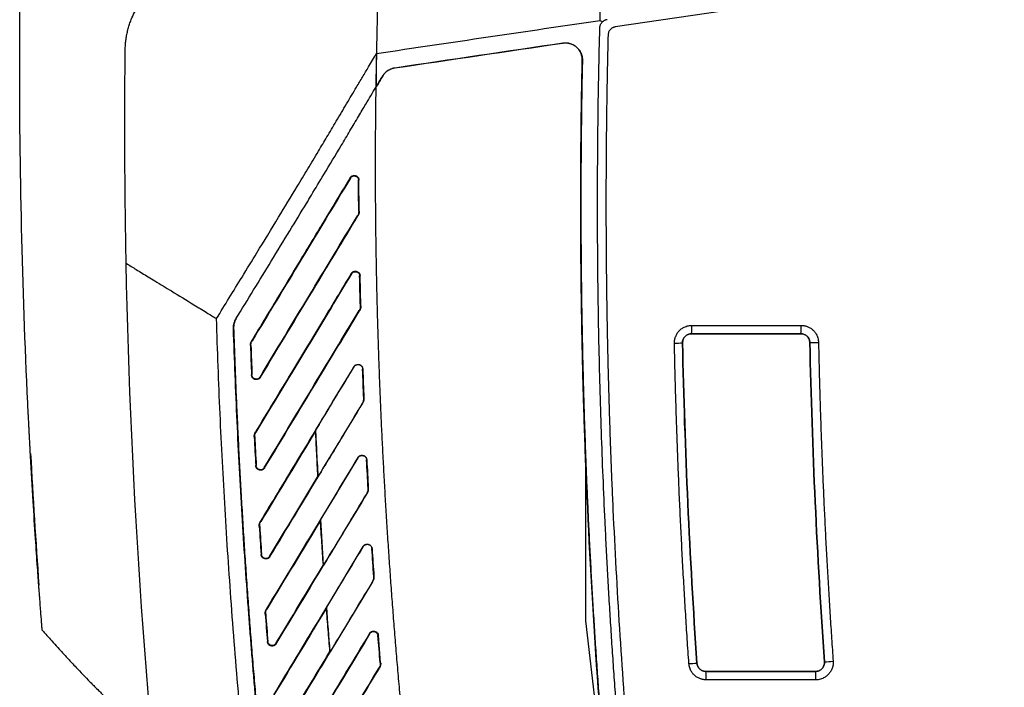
# Model space of a CAD drawing. Header units: millimetres. Extents: x -1111 to 1147, y -743 to 1146.
# Tile 147 of 203: x 603 to 720, y 119 to 198. Entities that reach past the tile are written whole.
import ezdxf

# ---------------------------------------------------------------- set-up
doc = ezdxf.new("R2010")
doc.units = ezdxf.units.MM

msp = doc.modelspace()

# ---------------------------------------------------------------- linework, layer by layer
at = {"color": 7, "linetype": 'Continuous', "lineweight": 25}
for p, q in [((719.822, 204.14), (673.548, 197.309)), ((672.026, 197.91), (671.739, 198.052)), ((667.331, 195.398), (667.333, 195.38)), ((669.625, 193.359), (669.643, 193.359)), ((647.317, 192.425), (647.315, 192.443)), ((645.878, 191.482), (645.893, 191.472)), ((645.071, 190.134), (645.103, 190.186)), ((645.071, 190.098), (645.071, 190.134)), ((642.063, 179.357), (642.018, 179.384)), ((643.073, 179.091), (643.02, 179.09)), ((643.093, 175.406), (643.073, 179.091)), ((642.941, 174.844), (642.896, 174.871)), ((643.041, 175.406), (643.093, 175.406)), ((642.193, 167.977), (642.148, 168.004)), ((643.203, 167.721), (643.151, 167.72)), ((643.285, 164.147), (643.203, 167.721)), ((643.232, 164.145), (643.285, 164.147)), ((643.133, 163.566), (643.088, 163.593)), ((628.441, 162.631), (628.457, 162.622)), ((682.654, 161.843), (695.657, 161.843)), ((628.143, 161.508), (628.162, 161.509)), ((682.621, 160.848), (695.624, 160.848)), ((682.621, 160.847), (682.621, 160.848)), ((695.624, 160.847), (682.621, 160.847)), ((695.624, 160.848), (695.624, 160.847)), ((630.216, 159.445), (630.164, 159.443)), ((630.318, 160.034), (630.363, 160.007)), ((681.548, 159.754), (681.551, 159.754)), ((696.693, 159.8), (696.693, 159.8)), ((642.477, 156.92), (642.462, 156.929)), ((630.294, 155.95), (630.347, 155.952)), ((643.5, 156.654), (643.517, 156.655)), ((631.305, 155.705), (631.35, 155.678)), ((643.501, 152.58), (643.486, 152.589)), ((643.653, 153.178), (643.636, 153.177)), ((603.744, 151.29), (603.74, 151.371)), ((630.773, 149.193), (630.818, 149.166)), ((637.914, 149.307), (637.944, 149.424)), ((630.672, 148.59), (630.62, 148.587)), ((638.518, 138.779), (642.956, 146.116)), ((642.956, 146.116), (642.941, 146.125)), ((643.978, 145.859), (643.996, 145.86)), ((670.047, 126.71), (670.047, 145.463)), ((630.793, 145.172), (630.846, 145.175)), ((631.804, 144.935), (631.85, 144.908)), ((638.188, 143.895), (638.223, 143.886)), ((644.029, 141.857), (644.014, 141.866)), ((644.18, 142.471), (644.162, 142.47)), ((631.361, 138.571), (631.406, 138.544)), ((638.49, 138.664), (638.518, 138.779)), ((631.261, 137.955), (631.209, 137.951)), ((639.231, 128.362), (643.582, 135.556)), ((643.582, 135.556), (643.567, 135.565)), ((644.604, 135.307), (644.622, 135.308)), ((631.423, 134.61), (631.475, 134.614)), ((632.434, 134.38), (632.479, 134.353)), ((638.835, 133.369), (638.871, 133.361)), ((644.684, 131.379), (639.65, 123.054)), ((644.699, 131.37), (644.684, 131.379)), ((644.849, 131.999), (644.832, 131.998)), ((632.075, 128.157), (632.12, 128.13)), ((639.204, 128.25), (639.231, 128.362)), ((631.976, 127.527), (631.923, 127.523)), ((672.835, 102.796), (670.047, 126.71)), ((632.175, 124.252), (632.228, 124.256)), ((644.372, 125.201), (644.327, 125.228)), ((645.382, 124.978), (645.329, 124.974)), ((645.649, 121.743), (645.382, 124.978)), ((633.187, 124.029), (633.232, 124.002)), ((639.614, 123.062), (639.65, 123.054)), ((698.438, 121.852), (698.438, 121.852)), ((645.5, 121.099), (645.455, 121.126)), ((645.597, 121.738), (645.649, 121.743)), ((683.269, 121.703), (683.271, 121.703)), ((684.338, 120.707), (697.37, 120.707)), ((684.338, 120.706), (684.338, 120.707)), ((697.37, 120.706), (684.338, 120.706)), ((697.37, 120.706), (697.37, 120.707)), ((697.404, 119.711), (684.372, 119.711))]:
    msp.add_line(p, q, dxfattribs=at)
for centre, radius, start, end in [((674.911, 161.606), 7.746, 354.38754, 1.75197), ((687.914, 161.606), 7.746, 354.3876, 1.75204), ((673.444, 509.41), 349.75, 271.17062, 271.32783), ((689.413, 535.926), 376.197, 271.10895, 271.26569), ((1452.824, 191.701), 850, 183.03979, 184.098835), ((691.156, 236.085), 114.465, 273.64739, 274.16249), ((675.165, 227.835), 106.441, 273.84982, 274.36646), ((676.629, 119.948), 7.746, 358.24803, 5.61246), ((689.661, 119.948), 7.746, 358.248, 5.61243)]:
    msp.add_arc(centre, radius, start, end, dxfattribs=at)
for points in [[(671.739, 198.052), (671.817, 201.98), (671.926, 205.891), (672.064, 209.785)], [(602.719, 193.021), (602.719, 196.019), (602.735, 199.017), (602.767, 202.015)], [(671.739, 198.052), (662.873, 196.743), (654.007, 195.434), (645.144, 194.126)], [(647.315, 192.443), (653.986, 193.427), (660.659, 194.412), (667.331, 195.398)], [(667.333, 195.38), (660.66, 194.395), (653.988, 193.41), (647.317, 192.425)], [(645.144, 194.126), (645.13, 192.813), (645.116, 191.499), (645.103, 190.186)], [(603.744, 151.29), (603.061, 165.189), (602.719, 179.105), (602.719, 193.021)], [(645.893, 191.472), (645.619, 191.014), (645.345, 190.556), (645.071, 190.098)], [(645.103, 190.186), (645.361, 190.618), (645.619, 191.05), (645.878, 191.482)], [(642.063, 179.357), (638.162, 172.908), (634.263, 166.458), (630.362, 160.007)], [(643.042, 175.406), (643.035, 176.634), (643.028, 177.862), (643.021, 179.09)], [(631.305, 155.705), (635.17, 162.095), (639.032, 168.483), (642.896, 174.871)], [(643.043, 175.406), (643.044, 175.218), (642.994, 175.032), (642.896, 174.871)], [(621.088, 87.705), (617.835, 114.759), (615.931, 141.977), (615.387, 169.221)], [(642.193, 167.977), (638.402, 161.708), (634.611, 155.437), (630.818, 149.166)], [(643.233, 164.145), (643.206, 165.337), (643.179, 166.528), (643.152, 167.72)], [(643.234, 164.145), (643.239, 163.951), (643.188, 163.76), (643.088, 163.593)], [(631.805, 144.935), (635.567, 151.155), (639.327, 157.374), (643.088, 163.593)], [(630.164, 159.443), (630.205, 158.279), (630.248, 157.114), (630.294, 155.95)], [(630.216, 159.445), (630.209, 159.643), (630.26, 159.838), (630.362, 160.007)], [(630.216, 159.445), (630.26, 158.281), (630.303, 157.116), (630.347, 155.952)], [(683.269, 121.703), (682.39, 134.37), (681.816, 147.059), (681.548, 159.754)], [(681.551, 159.754), (681.818, 147.059), (682.392, 134.371), (683.271, 121.703)], [(696.693, 159.8), (696.965, 147.139), (697.546, 134.485), (698.438, 121.852)], [(698.438, 121.852), (697.546, 134.485), (696.965, 147.139), (696.693, 159.8)], [(643.637, 153.177), (643.592, 154.336), (643.546, 155.495), (643.501, 156.654)], [(643.519, 156.655), (643.564, 155.496), (643.609, 154.337), (643.654, 153.178)], [(630.672, 148.59), (630.662, 148.792), (630.713, 148.992), (630.818, 149.166)], [(637.914, 149.307), (635.745, 145.72), (633.576, 142.132), (631.406, 138.544)], [(630.62, 148.587), (630.675, 147.449), (630.733, 146.31), (630.793, 145.172)], [(630.672, 148.59), (630.73, 147.452), (630.788, 146.313), (630.846, 145.175)], [(644.163, 142.47), (644.102, 143.6), (644.041, 144.729), (643.979, 145.859)], [(643.997, 145.86), (644.058, 144.73), (644.12, 143.601), (644.181, 142.471)], [(632.434, 134.38), (634.352, 137.551), (636.27, 140.723), (638.188, 143.895)], [(631.261, 137.955), (631.248, 138.161), (631.299, 138.367), (631.406, 138.544)], [(638.49, 138.664), (636.367, 135.153), (634.243, 131.641), (632.12, 128.13)], [(638.871, 133.361), (638.747, 135.166), (638.629, 136.972), (638.518, 138.779)], [(631.209, 137.951), (631.278, 136.838), (631.349, 135.724), (631.423, 134.61)], [(631.261, 137.955), (631.332, 136.841), (631.404, 135.727), (631.475, 134.614)], [(644.833, 131.998), (644.757, 133.101), (644.681, 134.204), (644.605, 135.307)], [(644.623, 135.308), (644.698, 134.205), (644.774, 133.102), (644.85, 132)], [(633.187, 124.029), (635.07, 127.142), (636.952, 130.256), (638.835, 133.369)], [(631.976, 127.527), (631.96, 127.738), (632.01, 127.949), (632.12, 128.13)], [(639.204, 128.25), (637.12, 124.804), (635.036, 121.357), (632.952, 117.911)], [(639.65, 123.054), (639.504, 124.823), (639.364, 126.592), (639.231, 128.362)], [(631.923, 127.523), (632.005, 126.432), (632.089, 125.342), (632.175, 124.252)], [(631.976, 127.527), (632.06, 126.437), (632.144, 125.346), (632.228, 124.256)], [(644.372, 125.201), (640.88, 119.426), (637.388, 113.652), (633.897, 107.879)], [(645.597, 121.739), (645.508, 122.817), (645.419, 123.896), (645.33, 124.974)], [(634.056, 113.87), (635.908, 116.934), (637.761, 119.998), (639.614, 123.062)], [(635.035, 103.895), (638.507, 109.637), (641.981, 115.382), (645.455, 121.126)], [(645.598, 121.739), (645.616, 121.524), (645.566, 121.31), (645.455, 121.126)]]:
    msp.add_open_spline(points, degree=3, dxfattribs=at)
for points, knots in [([(645.414, 206.797), (645.395, 205.931), (645.348, 203.82), (645.283, 200.652), (645.221, 197.675), (645.172, 195.564), (645.151, 194.507), (645.144, 194.126)], [0, 0, 0, 0, 0.20506096, 0.50000002, 0.74999994, 0.90971824, 1, 1, 1, 1]), ([(615.272, 194.585), (615.274, 194.681), (615.278, 194.873), (615.294, 195.16), (615.317, 195.446), (615.349, 195.73), (615.389, 196.013), (615.437, 196.293), (615.492, 196.572), (615.555, 196.848), (615.626, 197.121), (615.704, 197.391), (615.79, 197.659), (615.883, 197.923), (616.172, 198.679), (616.794, 199.892), (617.942, 201.361), (619.322, 202.581), (620.59, 203.347), (621.663, 203.815), (622.379, 204.057), (623.019, 204.224), (623.58, 204.339), (623.962, 204.388), (624.157, 204.413)], [0, 0, 0, 0, 0.0198286, 0.0395245, 0.0590926, 0.0785379, 0.0978656, 0.1170806, 0.1361884, 0.1551943, 0.1741037, 0.1929221, 0.2116551, 0.2303085, 0.2488879, 0.3733384, 0.4996977, 0.6205268, 0.748563, 0.8095277, 0.872542, 0.9132477, 0.9557295, 1, 1, 1, 1]), ([(671.716, 197.212), (671.718, 197.244), (671.722, 197.309), (671.739, 197.405), (671.766, 197.5), (671.813, 197.622), (671.892, 197.767), (671.982, 197.862), (672.026, 197.91)], [0, 0, 0, 0, 0.1242527, 0.2482661, 0.3732672, 0.5004543, 0.7506617, 1, 1, 1, 1]), ([(672.57, 198.175), (672.539, 198.17), (672.475, 198.158), (672.38, 198.129), (672.286, 198.091), (672.195, 198.041), (672.106, 197.981), (672.053, 197.934), (672.026, 197.91)], [0, 0, 0, 0, 0.15446208, 0.31455777, 0.4798226, 0.64965504, 0.82332655, 1, 1, 1, 1]), ([(677.556, 77.707), (677.438, 78.67), (677.201, 80.594), (676.858, 83.483), (676.525, 86.372), (676.203, 89.262), (675.892, 92.153), (675.591, 95.045), (675.3, 97.938), (675.021, 100.832), (674.751, 103.726), (674.492, 106.622), (674.244, 109.519), (674.006, 112.416), (673.779, 115.314), (673.562, 118.213), (673.356, 121.113), (673.161, 124.014), (672.976, 126.916), (672.801, 129.819), (672.637, 132.723), (672.483, 135.627), (672.301, 139.342), (672.101, 143.866), (671.902, 149.201), (671.738, 154.535), (671.61, 159.87), (671.518, 165.204), (671.461, 170.539), (671.44, 175.873), (671.454, 181.208), (671.504, 186.543), (671.588, 191.877), (671.674, 195.434), (671.716, 197.212)], [0, 0, 0, 0, 0.0242907, 0.0485784, 0.0728633, 0.0971458, 0.1214261, 0.1457047, 0.1699819, 0.1942578, 0.218533, 0.2428077, 0.2670822, 0.2913568, 0.3156318, 0.3399077, 0.3641846, 0.388463, 0.4127431, 0.4370253, 0.4613098, 0.485597, 0.5098872, 0.5544717, 0.5990445, 0.6436076, 0.6881631, 0.7327127, 0.7772586, 0.8218027, 0.8663468, 0.9108931, 0.9554435, 1, 1, 1, 1]), ([(673.548, 197.309), (673.52, 197.304), (673.464, 197.294), (673.383, 197.271), (673.303, 197.241), (673.198, 197.191), (673.073, 197.11), (672.941, 196.986), (672.833, 196.84), (672.756, 196.68), (672.706, 196.513), (672.698, 196.401), (672.694, 196.344)], [0, 0, 0, 0, 0.0607421, 0.12109072, 0.18148364, 0.24235769, 0.37109651, 0.50019583, 0.62890711, 0.75798002, 0.87890063, 1, 1, 1, 1]), ([(672.694, 196.344), (672.672, 195.404), (672.627, 193.523), (672.572, 190.702), (672.526, 187.881), (672.49, 185.06), (672.465, 182.24), (672.449, 179.419), (672.443, 176.598), (672.448, 173.778), (672.462, 170.957), (672.486, 168.137), (672.52, 165.317), (672.564, 162.497), (672.618, 159.677), (672.682, 156.857), (672.756, 154.037), (672.84, 151.218), (672.934, 148.398), (673.038, 145.579), (673.152, 142.759), (673.441, 136.171), (674.006, 125.818), (675.025, 111.715), (676.295, 97.633), (677.813, 83.573), (679.58, 69.543), (681.595, 55.547), (683.857, 41.59), (685.864, 30.461), (687.471, 22.139), (688.579, 16.606), (689.727, 11.083), (690.914, 5.568), (692.139, 0.062), (693.403, -5.435), (694.706, -10.924), (696.049, -16.403), (697.428, -21.874), (698.38, -25.514), (698.856, -27.334)], [0, 0, 0, 0, 0.0124888, 0.0249761, 0.0374622, 0.0499473, 0.0624314, 0.0749148, 0.0873975, 0.0998798, 0.1123618, 0.1248436, 0.1373255, 0.1498075, 0.1622899, 0.1747727, 0.1872562, 0.1997404, 0.2122256, 0.224712, 0.2371995, 0.2496885, 0.3122753, 0.3748431, 0.4374115, 0.5000002, 0.562587, 0.6251548, 0.6877232, 0.7503119, 0.775288, 0.8002591, 0.8252265, 0.8501915, 0.8751553, 0.9001192, 0.9250843, 0.950052, 0.9750235, 1, 1, 1, 1]), ([(615.387, 169.221), (615.37, 170.068), (615.338, 171.76), (615.3, 174.3), (615.268, 176.839), (615.245, 179.376), (615.23, 181.913), (615.222, 184.45), (615.223, 186.985), (615.231, 189.519), (615.247, 192.052), (615.264, 193.741), (615.272, 194.585)], [0, 0, 0, 0, 0.1003745, 0.2006651, 0.300872, 0.4009955, 0.5010359, 0.6009934, 0.7008683, 0.8006609, 0.9003713, 1, 1, 1, 1]), ([(667.331, 195.398), (667.379, 195.404), (667.476, 195.416), (667.622, 195.421), (667.766, 195.417), (667.91, 195.401), (668.053, 195.375), (668.288, 195.315), (668.606, 195.185), (668.966, 194.93), (669.267, 194.605), (669.464, 194.262), (669.578, 193.94), (669.637, 193.652), (669.641, 193.457), (669.643, 193.359)], [0, 0, 0, 0, 0.04196157, 0.08347973, 0.12476903, 0.16604756, 0.20753362, 0.24944223, 0.37415468, 0.49918915, 0.62501529, 0.7503602, 0.83364888, 0.91626268, 1, 1, 1, 1]), ([(669.625, 193.359), (669.625, 193.408), (669.625, 193.505), (669.612, 193.649), (669.588, 193.792), (669.554, 193.933), (669.51, 194.073), (669.419, 194.298), (669.251, 194.594), (668.957, 194.915), (668.601, 195.167), (668.262, 195.307), (667.978, 195.376), (667.762, 195.404), (667.546, 195.408), (667.404, 195.389), (667.333, 195.38)], [0, 0, 0, 0, 0.04183699, 0.08336661, 0.12481686, 0.16641704, 0.20839402, 0.25096861, 0.37580469, 0.49954281, 0.62380376, 0.74972879, 0.81394824, 0.87652888, 0.93826912, 1, 1, 1, 1]), ([(626.124, 162.647), (627.136, 164.293), (628.741, 166.903), (631.205, 170.916), (633.392, 174.498), (635.403, 177.821), (636.98, 180.443), (638.163, 182.409), (639.296, 184.294), (640.204, 185.825), (640.982, 187.138), (641.782, 188.494), (642.621, 189.902), (643.495, 191.364), (644.134, 192.432), (644.684, 193.352), (644.993, 193.874), (645.143, 194.127)], [0, 0, 0, 0, 0.15766, 0.2499975, 0.3841921, 0.499995, 0.5668398, 0.6337695, 0.6871689, 0.7462054, 0.7788996, 0.8115938, 0.8746286, 0.912568, 0.9505075, 0.9760587, 1, 1, 1, 1]), ([(645.144, 194.126), (645.13, 193.455), (645.103, 192.125), (645.082, 190.794), (645.071, 190.134)], [0, 0, 0, 0, 0.5040386, 1, 1, 1, 1]), ([(670.045, 145.336), (670.01, 146.276), (669.939, 148.157), (669.845, 150.978), (669.76, 153.799), (669.686, 156.622), (669.622, 159.444), (669.567, 162.268), (669.522, 165.091), (669.488, 167.916), (669.463, 170.741), (669.448, 173.566), (669.443, 176.392), (669.449, 179.219), (669.464, 182.046), (669.489, 184.873), (669.524, 187.702), (669.568, 190.53), (669.606, 192.416), (669.625, 193.359)], [0, 0, 0, 0, 0.0587616, 0.1175273, 0.1762979, 0.2350741, 0.2938566, 0.3526461, 0.4114433, 0.470249, 0.5290639, 0.5878887, 0.6467241, 0.7055709, 0.7644297, 0.8233013, 0.8821864, 0.9410857, 1, 1, 1, 1]), ([(669.643, 193.359), (669.624, 192.44), (669.587, 190.603), (669.543, 187.848), (669.509, 185.092), (669.483, 182.337), (669.467, 179.583), (669.461, 176.829), (669.464, 174.075), (669.477, 171.322), (669.499, 168.57), (669.53, 165.817), (669.571, 163.065), (669.621, 160.314), (669.681, 157.563), (669.75, 154.812), (669.829, 152.062), (669.917, 149.313), (670.014, 146.563), (670.121, 143.814), (670.238, 141.066), (670.364, 138.318), (670.499, 135.57), (670.644, 132.823), (670.798, 130.076), (670.962, 127.33), (671.135, 124.584), (671.318, 121.839), (671.51, 119.094), (671.711, 116.349), (671.922, 113.605), (672.142, 110.861), (672.372, 108.118), (672.612, 105.375), (672.86, 102.633), (673.119, 99.89), (673.386, 97.149), (673.663, 94.408), (673.95, 91.667), (674.246, 88.927), (674.551, 86.187), (674.762, 84.361), (674.868, 83.448)], [0, 0, 0, 0, 0.02503216, 0.05005896, 0.0750807, 0.10009768, 0.1251102, 0.15011853, 0.17512298, 0.20012384, 0.2251214, 0.25011594, 0.27510776, 0.30009716, 0.32508441, 0.35006982, 0.37505367, 0.40003626, 0.42501787, 0.44999879, 0.47497933, 0.49995977, 0.5249404, 0.54992153, 0.57490343, 0.59988641, 0.62487075, 0.64985676, 0.67484472, 0.69983493, 0.72482769, 0.74982329, 0.77482201, 0.79982417, 0.82483004, 0.84983993, 0.87485413, 0.89987293, 0.92489662, 0.94992551, 0.97495987, 1, 1, 1, 1]), ([(645.878, 191.482), (645.9, 191.518), (645.945, 191.589), (646.019, 191.69), (646.097, 191.785), (646.197, 191.891), (646.323, 192.006), (646.508, 192.144), (646.738, 192.275), (647.019, 192.387), (647.216, 192.424), (647.315, 192.443)], [0, 0, 0, 0, 0.07143111, 0.14127506, 0.20977385, 0.27718393, 0.38637386, 0.49504042, 0.66354323, 0.83059908, 1, 1, 1, 1]), ([(647.317, 192.425), (647.269, 192.417), (647.173, 192.402), (647.031, 192.364), (646.892, 192.317), (646.757, 192.259), (646.625, 192.19), (646.477, 192.098), (646.317, 191.979), (646.155, 191.826), (646.011, 191.659), (645.932, 191.535), (645.893, 191.472)], [0, 0, 0, 0, 0.0831548, 0.165756, 0.2482773, 0.3311938, 0.4149737, 0.5000713, 0.6270335, 0.751623, 0.8754112, 1, 1, 1, 1]), ([(628.441, 162.631), (629.844, 164.912), (631.987, 168.397), (634.779, 172.968), (636.367, 175.583), (637.71, 177.813), (639.093, 180.107), (640.624, 182.649), (641.994, 184.951), (642.966, 186.597), (643.994, 188.323), (644.679, 189.474), (645.072, 190.133)], [0, 0, 0, 0, 0.2499961, 0.3820127, 0.4999917, 0.5355374, 0.6249927, 0.7499939, 0.8124949, 0.8749966, 0.9283847, 1, 1, 1, 1]), ([(645.071, 190.098), (645.06, 189.282), (645.037, 187.648), (645.016, 185.194), (645.004, 182.733), (645.001, 180.266), (645.008, 177.793), (645.024, 175.314), (645.05, 172.829), (645.086, 170.337), (645.131, 167.839), (645.185, 165.335), (645.25, 162.825), (645.323, 160.308), (645.407, 157.786), (645.5, 155.257), (645.602, 152.721), (645.714, 150.18), (645.836, 147.632), (645.967, 145.079), (646.107, 142.518), (646.258, 139.952), (646.418, 137.38), (646.587, 134.801), (646.766, 132.216), (646.954, 129.625), (647.153, 127.028), (647.36, 124.424), (647.578, 121.814), (647.804, 119.198), (648.041, 116.576), (648.287, 113.948), (648.543, 111.313), (648.808, 108.672), (649.083, 106.025), (649.367, 103.372), (649.661, 100.712), (649.965, 98.046), (650.278, 95.374), (650.601, 92.696), (650.932, 90.012), (651.161, 88.221), (651.276, 87.324)], [0, 0, 0, 0, 0.0237584, 0.0475761, 0.0714537, 0.0953913, 0.1193895, 0.1434484, 0.1675685, 0.1917502, 0.2159936, 0.2402993, 0.2646675, 0.2890986, 0.3135929, 0.3381508, 0.3627725, 0.3874584, 0.4122089, 0.4370242, 0.4619047, 0.4868507, 0.5118626, 0.5369405, 0.5620849, 0.5872961, 0.6125744, 0.63792, 0.6633334, 0.6888147, 0.7143643, 0.7399825, 0.7656696, 0.7914258, 0.8172515, 0.843147, 0.8691125, 0.8951482, 0.9212546, 0.9474319, 0.9736802, 1, 1, 1, 1]), ([(642.018, 179.384), (641.159, 177.964), (639.365, 174.997), (636.556, 170.352), (633.515, 165.322), (631.409, 161.84), (630.318, 160.034)], [0, 0, 0, 0, 0.2200613, 0.4600816, 0.7200611, 1, 1, 1, 1]), ([(642.018, 179.384), (642.029, 179.402), (642.053, 179.439), (642.097, 179.488), (642.153, 179.539), (642.226, 179.589), (642.344, 179.643), (642.504, 179.669), (642.688, 179.643), (642.85, 179.563), (642.961, 179.45), (643.03, 179.33), (643.068, 179.213), (643.072, 179.132), (643.074, 179.091)], [0, 0, 0, 0, 0.0440075, 0.0881208, 0.1329321, 0.1986526, 0.2641124, 0.3962797, 0.520572, 0.6377174, 0.7551512, 0.8360379, 0.9163939, 1, 1, 1, 1]), ([(642.063, 179.357), (642.071, 179.37), (642.103, 179.419), (642.189, 179.509), (642.365, 179.606), (642.584, 179.616), (642.765, 179.546), (642.882, 179.455), (642.963, 179.343), (643.013, 179.219), (643.019, 179.133), (643.022, 179.09)], [0, 0, 0, 0, 0.0369972, 0.1292387, 0.2757838, 0.4803464, 0.5976754, 0.7060019, 0.8079604, 0.9054693, 1, 1, 1, 1]), ([(631.35, 155.678), (633.44, 159.133), (637.303, 165.521), (641.167, 171.911), (642.941, 174.844)], [0, 0, 0, 0, 0.5408815, 1, 1, 1, 1]), ([(643.095, 175.406), (643.095, 175.374), (643.095, 175.31), (643.085, 175.217), (643.064, 175.11), (643.02, 174.983), (642.968, 174.892), (642.941, 174.844)], [0, 0, 0, 0, 0.1660838, 0.3228048, 0.471425, 0.7194183, 1, 1, 1, 1]), ([(615.387, 169.221), (615.783, 168.975), (616.645, 168.44), (617.785, 167.743), (619.184, 166.894), (621.006, 165.788), (622.805, 164.691), (624.197, 163.83), (624.902, 163.394), (625.544, 162.998), (625.936, 162.761), (626.124, 162.647)], [0, 0, 0, 0, 0.11099659, 0.24188006, 0.31839236, 0.50082545, 0.75003259, 0.82035817, 0.89082567, 0.94754175, 1, 1, 1, 1]), ([(642.148, 168.004), (641.045, 166.18), (638.677, 162.265), (634.886, 155.995), (632.197, 151.549), (630.773, 149.193)], [0, 0, 0, 0, 0.2909585, 0.6242918, 1, 1, 1, 1]), ([(642.148, 168.004), (642.16, 168.023), (642.184, 168.059), (642.227, 168.108), (642.283, 168.159), (642.355, 168.208), (642.472, 168.262), (642.631, 168.29), (642.814, 168.265), (642.975, 168.188), (643.087, 168.076), (643.157, 167.958), (643.196, 167.843), (643.202, 167.762), (643.205, 167.721)], [0, 0, 0, 0, 0.0440156, 0.0881806, 0.133085, 0.1988886, 0.2644111, 0.396615, 0.5206825, 0.6377625, 0.755147, 0.8360062, 0.9163828, 1, 1, 1, 1]), ([(642.193, 167.977), (642.203, 167.992), (642.229, 168.032), (642.29, 168.099), (642.394, 168.175), (642.552, 168.231), (642.732, 168.229), (642.893, 168.169), (643.01, 168.078), (643.092, 167.967), (643.142, 167.845), (643.149, 167.761), (643.153, 167.72)], [0, 0, 0, 0, 0.0400583, 0.1079141, 0.2031377, 0.3269129, 0.4811662, 0.6000906, 0.7091056, 0.8109211, 0.9074126, 1, 1, 1, 1]), ([(643.286, 164.147), (643.286, 164.112), (643.286, 164.044), (643.275, 163.943), (643.254, 163.845), (643.223, 163.749), (643.184, 163.655), (643.15, 163.596), (643.133, 163.566)], [0, 0, 0, 0, 0.1689603, 0.3349157, 0.4994143, 0.6640455, 0.830395, 1, 1, 1, 1]), ([(631.85, 144.908), (633.905, 148.306), (637.666, 154.525), (641.427, 160.745), (643.133, 163.566)], [0, 0, 0, 0, 0.5465023, 1, 1, 1, 1]), ([(631.087, 94.876), (630.979, 95.814), (630.765, 97.69), (630.455, 100.505), (630.154, 103.321), (629.863, 106.138), (629.582, 108.956), (629.24, 112.508), (628.64, 119.09), (628.033, 126.618), (627.494, 134.359), (627.14, 140.013), (626.825, 145.668), (626.55, 151.326), (626.312, 156.986), (626.187, 160.76), (626.124, 162.647)], [0, 0, 0, 0, 0.0416673, 0.0833336, 0.1249995, 0.1666652, 0.2083309, 0.2499967, 0.3241601, 0.4999973, 0.5833319, 0.6666665, 0.7500009, 0.8333347, 0.9166678, 1, 1, 1, 1]), ([(628.143, 161.508), (628.143, 161.558), (628.141, 161.656), (628.153, 161.803), (628.175, 161.949), (628.219, 162.14), (628.297, 162.374), (628.393, 162.546), (628.441, 162.631)], [0, 0, 0, 0, 0.1253108, 0.2500706, 0.3749583, 0.5006506, 0.7500249, 1, 1, 1, 1]), ([(628.457, 162.622), (628.432, 162.58), (628.383, 162.496), (628.321, 162.364), (628.268, 162.227), (628.212, 162.041), (628.164, 161.801), (628.162, 161.606), (628.162, 161.509)], [0, 0, 0, 0, 0.1253997, 0.2501698, 0.3749855, 0.5005214, 0.7502374, 1, 1, 1, 1]), ([(680.589, 159.733), (680.589, 159.779), (680.589, 159.869), (680.6, 160.004), (680.62, 160.138), (680.65, 160.272), (680.688, 160.405), (680.767, 160.622), (680.912, 160.91), (681.169, 161.232), (681.484, 161.496), (681.808, 161.669), (682.112, 161.775), (682.382, 161.832), (682.563, 161.839), (682.654, 161.843)], [0, 0, 0, 0, 0.041258, 0.082443, 0.1237458, 0.165356, 0.2074587, 0.2502328, 0.376027, 0.4999045, 0.6236286, 0.7493128, 0.8340457, 0.9171127, 1, 1, 1, 1]), ([(695.657, 161.843), (695.701, 161.842), (695.789, 161.84), (695.921, 161.827), (696.052, 161.805), (696.181, 161.775), (696.31, 161.736), (696.52, 161.659), (696.798, 161.515), (697.11, 161.263), (697.367, 160.956), (697.539, 160.642), (697.646, 160.347), (697.707, 160.086), (697.717, 159.909), (697.722, 159.821)], [0, 0, 0, 0, 0.0414159, 0.0827126, 0.1240669, 0.1656547, 0.2076491, 0.2502181, 0.3758069, 0.4998652, 0.6235429, 0.7493629, 0.8342179, 0.9172871, 1, 1, 1, 1]), ([(633.057, 95.104), (632.972, 95.837), (632.804, 97.305), (632.558, 99.507), (632.319, 101.711), (632.085, 103.916), (631.858, 106.123), (631.637, 108.33), (631.421, 110.54), (631.212, 112.75), (631.009, 114.962), (630.811, 117.175), (630.62, 119.389), (630.435, 121.605), (630.256, 123.822), (630.082, 126.04), (629.832, 129.366), (629.519, 133.799), (629.166, 139.34), (628.852, 144.881), (628.576, 150.423), (628.335, 155.965), (628.207, 159.661), (628.143, 161.508)], [0, 0, 0, 0, 0.0332624, 0.0665345, 0.0998163, 0.1331083, 0.1664106, 0.1997237, 0.2330477, 0.2663829, 0.2997296, 0.333088, 0.3664583, 0.3998408, 0.4332357, 0.4666434, 0.500064, 0.5834529, 0.6668102, 0.7501398, 0.8334454, 0.9167308, 1, 1, 1, 1]), ([(628.162, 161.509), (628.194, 160.546), (628.259, 158.62), (628.369, 155.731), (628.489, 152.842), (628.62, 149.953), (628.76, 147.065), (628.912, 144.177), (629.073, 141.289), (629.245, 138.401), (629.427, 135.513), (629.62, 132.626), (629.823, 129.738), (630.036, 126.851), (630.26, 123.964), (630.494, 121.077), (630.739, 118.191), (630.994, 115.305), (631.26, 112.418), (631.536, 109.532), (631.822, 106.646), (632.119, 103.761), (632.426, 100.875), (632.743, 97.99), (632.963, 96.067), (633.073, 95.106)], [0, 0, 0, 0, 0.0434037, 0.0868103, 0.1302202, 0.1736342, 0.2170527, 0.2604763, 0.3039056, 0.3473411, 0.3907834, 0.4342331, 0.4776907, 0.5211567, 0.5646318, 0.6081165, 0.6516113, 0.6951168, 0.7386335, 0.782162, 0.8257028, 0.8692565, 0.9128236, 0.9564046, 1, 1, 1, 1]), ([(681.548, 159.754), (681.546, 159.885), (681.572, 160.033), (681.681, 160.307), (681.763, 160.433), (681.95, 160.625), (682.07, 160.706), (682.337, 160.818), (682.488, 160.848), (682.621, 160.848)], [0, 0, 0, 0, 0.25, 0.25, 0.5, 0.5, 0.75, 0.75, 1, 1, 1, 1]), ([(682.621, 160.847), (682.478, 160.847), (682.338, 160.816), (682.142, 160.734), (682.079, 160.701), (681.962, 160.623), (681.906, 160.577), (681.759, 160.425), (681.682, 160.302), (681.577, 160.039), (681.548, 159.897), (681.551, 159.754)], [0, 0, 0, 0, 0.25, 0.25, 0.375, 0.375, 0.5, 0.5, 0.75, 0.75, 1, 1, 1, 1]), ([(695.624, 160.848), (695.753, 160.848), (695.898, 160.819), (696.16, 160.713), (696.276, 160.636), (696.463, 160.452), (696.546, 160.332), (696.659, 160.071), (696.691, 159.929), (696.693, 159.8)], [0, 0, 0, 0, 0.25, 0.25, 0.5, 0.5, 0.75, 0.75, 1, 1, 1, 1]), ([(696.693, 159.8), (696.69, 159.939), (696.657, 160.074), (696.547, 160.328), (696.469, 160.445), (696.274, 160.638), (696.155, 160.714), (695.9, 160.817), (695.763, 160.847), (695.624, 160.847)], [0, 0, 0, 0, 0.25, 0.25, 0.5, 0.5, 0.75, 0.75, 1, 1, 1, 1]), ([(630.164, 159.443), (630.163, 159.478), (630.163, 159.546), (630.175, 159.649), (630.199, 159.766), (630.242, 159.898), (630.292, 159.989), (630.317, 160.034)], [0, 0, 0, 0, 0.165926, 0.3315557, 0.4984398, 0.748243, 1, 1, 1, 1]), ([(682.311, 121.634), (682.245, 122.61), (682.111, 124.561), (681.925, 127.49), (681.749, 130.419), (681.584, 133.348), (681.43, 136.278), (681.286, 139.208), (681.154, 142.139), (681.032, 145.07), (680.921, 148.002), (680.821, 150.934), (680.733, 153.867), (680.654, 156.8), (680.611, 158.755), (680.589, 159.733)], [0, 0, 0, 0, 0.0769348, 0.1538638, 0.230788, 0.3077085, 0.3846263, 0.4615425, 0.5384582, 0.6153743, 0.6922921, 0.7692125, 0.8461365, 0.9230654, 1, 1, 1, 1]), ([(697.722, 159.821), (697.743, 158.918), (697.783, 157.111), (697.856, 154.402), (697.938, 151.693), (698.029, 148.984), (698.13, 146.276), (698.24, 143.568), (698.359, 140.861), (698.489, 138.154), (698.627, 135.448), (698.775, 132.742), (698.933, 130.036), (699.1, 127.331), (699.276, 124.626), (699.402, 122.824), (699.464, 121.922)], [0, 0, 0, 0, 0.0714399, 0.1428745, 0.2143048, 0.2857315, 0.3571557, 0.4285781, 0.4999997, 0.5714212, 0.6428437, 0.7142679, 0.7856948, 0.8571251, 0.9285599, 1, 1, 1, 1]), ([(642.462, 156.929), (641.389, 155.155), (639.083, 151.341), (635.382, 145.222), (632.755, 140.877), (631.361, 138.571)], [0, 0, 0, 0, 0.2899293, 0.6232626, 1, 1, 1, 1]), ([(637.944, 149.424), (638.623, 150.546), (640.134, 153.044), (641.645, 155.543), (642.477, 156.92)], [0, 0, 0, 0, 0.4489087, 1, 1, 1, 1]), ([(642.462, 156.929), (642.474, 156.947), (642.497, 156.983), (642.541, 157.032), (642.597, 157.083), (642.668, 157.132), (642.785, 157.186), (642.941, 157.214), (643.124, 157.191), (643.285, 157.115), (643.397, 157.006), (643.468, 156.89), (643.509, 156.776), (643.515, 156.696), (643.519, 156.655)], [0, 0, 0, 0, 0.04404288, 0.08826993, 0.13326606, 0.19917294, 0.26475177, 0.39697695, 0.5208327, 0.63783602, 0.7551863, 0.83601645, 0.91639912, 1, 1, 1, 1]), ([(642.477, 156.92), (642.491, 156.941), (642.519, 156.983), (642.568, 157.035), (642.619, 157.078), (642.671, 157.112), (642.721, 157.138), (642.77, 157.157), (642.816, 157.171), (642.858, 157.179), (642.896, 157.184), (642.988, 157.19), (643.13, 157.169), (643.295, 157.079), (643.412, 156.953), (643.484, 156.808), (643.496, 156.705), (643.502, 156.654)], [0, 0, 0, 0, 0.0546198, 0.1052731, 0.1522849, 0.1958579, 0.2361178, 0.2731394, 0.306962, 0.3375968, 0.3650317, 0.3892349, 0.5335972, 0.6627527, 0.7816757, 0.8933124, 1, 1, 1, 1]), ([(631.35, 155.678), (631.339, 155.66), (631.315, 155.624), (631.272, 155.575), (631.216, 155.524), (631.145, 155.475), (631.029, 155.421), (630.872, 155.393), (630.69, 155.416), (630.53, 155.491), (630.418, 155.599), (630.346, 155.715), (630.305, 155.829), (630.298, 155.909), (630.294, 155.95)], [0, 0, 0, 0, 0.0440732, 0.0883359, 0.1333744, 0.1993136, 0.2649114, 0.3971676, 0.5209602, 0.6379064, 0.7552087, 0.8358736, 0.916272, 1, 1, 1, 1]), ([(631.305, 155.705), (631.246, 155.607), (631.158, 155.533), (630.952, 155.451), (630.829, 155.445), (630.512, 155.532), (630.356, 155.72), (630.347, 155.952)], [0, 0, 0, 0, 0.25, 0.25, 0.5, 0.5, 1, 1, 1, 1]), ([(632.479, 134.353), (634.475, 137.653), (638.149, 143.729), (641.823, 149.805), (643.501, 152.58)], [0, 0, 0, 0, 0.543247, 1, 1, 1, 1]), ([(643.486, 152.589), (642.642, 151.193), (640.888, 148.292), (639.134, 145.391), (638.223, 143.886)], [0, 0, 0, 0, 0.48114398, 1, 1, 1, 1]), ([(643.486, 152.589), (643.503, 152.619), (643.537, 152.678), (643.576, 152.773), (643.612, 152.887), (643.637, 153.023), (643.637, 153.126), (643.637, 153.177)], [0, 0, 0, 0, 0.1661195, 0.3318546, 0.4987921, 0.7486868, 1, 1, 1, 1]), ([(643.654, 153.178), (643.655, 153.144), (643.656, 153.074), (643.645, 152.971), (643.621, 152.851), (643.577, 152.718), (643.527, 152.626), (643.501, 152.58)], [0, 0, 0, 0, 0.1657983, 0.3314226, 0.4984805, 0.7481994, 1, 1, 1, 1]), ([(604.005, 146.29), (604, 146.38), (603.991, 146.56), (603.977, 146.835), (603.962, 147.113), (603.947, 147.395), (603.932, 147.682), (603.917, 147.972), (603.902, 148.266), (603.882, 148.642), (603.859, 149.101), (603.83, 149.644), (603.802, 150.19), (603.773, 150.739), (603.754, 151.106), (603.744, 151.29)], [0, 0, 0, 0, 0.0591809, 0.1182157, 0.1771612, 0.2360747, 0.2950135, 0.3540348, 0.4131957, 0.4725528, 0.57884, 0.6844051, 0.7895697, 0.8946593, 1, 1, 1, 1]), ([(630.62, 148.587), (630.619, 148.623), (630.617, 148.693), (630.628, 148.798), (630.653, 148.918), (630.696, 149.054), (630.747, 149.146), (630.773, 149.193)], [0, 0, 0, 0, 0.1658783, 0.3315244, 0.4985628, 0.7483929, 1, 1, 1, 1]), ([(638.188, 143.895), (638.139, 144.797), (638.043, 146.601), (637.957, 148.406), (637.914, 149.307)], [0, 0, 0, 0, 0.5004538, 1, 1, 1, 1]), ([(638.223, 143.886), (638.166, 144.962), (638.068, 146.808), (637.981, 148.655), (637.944, 149.424)], [0, 0, 0, 0, 0.5833016, 1, 1, 1, 1]), ([(642.94, 146.125), (642.954, 146.146), (642.98, 146.186), (643.028, 146.24), (643.082, 146.287), (643.141, 146.327), (643.235, 146.375), (643.372, 146.411), (643.551, 146.399), (643.723, 146.331), (643.844, 146.231), (643.918, 146.129), (643.959, 146.045), (643.988, 145.954), (643.994, 145.891), (643.997, 145.86)], [0, 0, 0, 0, 0.0507099, 0.1000189, 0.1486871, 0.1975048, 0.2472549, 0.3662888, 0.4862251, 0.611989, 0.7422048, 0.8059201, 0.8702198, 0.9349008, 1, 1, 1, 1]), ([(642.955, 146.116), (642.97, 146.137), (642.997, 146.18), (643.05, 146.235), (643.108, 146.282), (643.172, 146.321), (643.241, 146.352), (643.314, 146.372), (643.39, 146.383), (643.466, 146.383), (643.567, 146.37), (643.685, 146.328), (643.807, 146.243), (643.899, 146.132), (643.962, 146.002), (643.974, 145.907), (643.98, 145.859)], [0, 0, 0, 0, 0.05433324, 0.1080562, 0.16145074, 0.2147508, 0.26817076, 0.32193493, 0.37630634, 0.43127836, 0.48508037, 0.5928331, 0.69617407, 0.79717912, 0.89771666, 1, 1, 1, 1]), ([(605.014, 130.611), (604.954, 131.428), (604.812, 133.388), (604.577, 136.818), (604.293, 141.227), (604.107, 144.494), (604.005, 146.29)], [0, 0, 0, 0, 0.1564042, 0.3752057, 0.6564043, 1, 1, 1, 1]), ([(642.941, 146.125), (641.26, 143.346), (637.638, 137.356), (634.016, 131.367), (632.075, 128.157)], [0, 0, 0, 0, 0.4639742, 1, 1, 1, 1]), ([(672.835, 102.796), (672.181, 109.892), (671.622, 117), (670.692, 131.223), (670.322, 138.34), (670.047, 145.463)], [0, 0, 0, 0, 0.5, 0.5, 1, 1, 1, 1]), ([(631.85, 144.908), (631.836, 144.887), (631.81, 144.846), (631.762, 144.792), (631.709, 144.745), (631.649, 144.705), (631.555, 144.658), (631.418, 144.621), (631.24, 144.634), (631.068, 144.701), (630.946, 144.802), (630.873, 144.903), (630.831, 144.987), (630.803, 145.078), (630.796, 145.141), (630.793, 145.172)], [0, 0, 0, 0, 0.0506445, 0.0999166, 0.1485818, 0.1974338, 0.2472575, 0.3663104, 0.4862705, 0.6120675, 0.7422588, 0.8059139, 0.8702264, 0.9348689, 1, 1, 1, 1]), ([(631.805, 144.935), (631.746, 144.837), (631.658, 144.764), (631.453, 144.681), (631.331, 144.675), (631.015, 144.759), (630.858, 144.944), (630.846, 145.175)], [0, 0, 0, 0, 0.25, 0.25, 0.5, 0.5, 1, 1, 1, 1]), ([(633.232, 124.002), (635.121, 127.126), (638.72, 133.078), (642.319, 139.03), (644.029, 141.857)], [0, 0, 0, 0, 0.5250535, 1, 1, 1, 1]), ([(644.014, 141.866), (643.184, 140.494), (641.47, 137.658), (639.755, 134.823), (638.871, 133.361)], [0, 0, 0, 0, 0.4840212, 1, 1, 1, 1]), ([(644.014, 141.866), (644.031, 141.896), (644.065, 141.957), (644.105, 142.054), (644.141, 142.172), (644.166, 142.311), (644.164, 142.417), (644.163, 142.47)], [0, 0, 0, 0, 0.1661395, 0.3318558, 0.4988172, 0.748678, 1, 1, 1, 1]), ([(644.181, 142.471), (644.182, 142.435), (644.184, 142.364), (644.174, 142.258), (644.15, 142.135), (644.106, 141.998), (644.055, 141.904), (644.029, 141.857)], [0, 0, 0, 0, 0.1658134, 0.3314326, 0.4985461, 0.748278, 1, 1, 1, 1]), ([(631.209, 137.951), (631.207, 137.987), (631.205, 138.059), (631.215, 138.166), (631.239, 138.29), (631.283, 138.429), (631.335, 138.524), (631.361, 138.571)], [0, 0, 0, 0, 0.165898, 0.3315251, 0.4985794, 0.7483865, 1, 1, 1, 1]), ([(638.835, 133.369), (638.775, 134.251), (638.655, 136.016), (638.545, 137.781), (638.49, 138.664)], [0, 0, 0, 0, 0.4997381, 1, 1, 1, 1]), ([(643.566, 135.565), (643.58, 135.586), (643.606, 135.626), (643.654, 135.68), (643.707, 135.727), (643.766, 135.767), (643.86, 135.815), (643.997, 135.851), (644.175, 135.839), (644.318, 135.784), (644.42, 135.713), (644.508, 135.627), (644.595, 135.493), (644.613, 135.37), (644.623, 135.308)], [0, 0, 0, 0, 0.050823, 0.1002525, 0.1490453, 0.1979876, 0.2478587, 0.367368, 0.4877972, 0.6146129, 0.6797568, 0.7445429, 0.871524, 1, 1, 1, 1]), ([(643.567, 135.565), (641.817, 132.672), (638.264, 126.797), (634.711, 120.921), (632.907, 117.939)], [0, 0, 0, 0, 0.4923498, 1, 1, 1, 1]), ([(643.582, 135.556), (643.596, 135.578), (643.623, 135.62), (643.676, 135.675), (643.734, 135.722), (643.798, 135.761), (643.866, 135.792), (643.939, 135.812), (644.014, 135.823), (644.091, 135.823), (644.19, 135.811), (644.306, 135.771), (644.427, 135.689), (644.52, 135.581), (644.585, 135.451), (644.599, 135.356), (644.606, 135.307)], [0, 0, 0, 0, 0.0544852, 0.1083639, 0.1619162, 0.2153744, 0.2689507, 0.3228669, 0.3773831, 0.4325223, 0.4865183, 0.5919526, 0.69407, 0.7948181, 0.8960279, 1, 1, 1, 1]), ([(632.479, 134.353), (632.466, 134.332), (632.44, 134.292), (632.392, 134.238), (632.339, 134.191), (632.279, 134.151), (632.186, 134.104), (632.048, 134.067), (631.87, 134.079), (631.727, 134.135), (631.625, 134.205), (631.537, 134.292), (631.451, 134.425), (631.432, 134.548), (631.423, 134.61)], [0, 0, 0, 0, 0.0507329, 0.1001098, 0.1488938, 0.197876, 0.247838, 0.3674596, 0.4879955, 0.6149336, 0.6800647, 0.7447099, 0.8713196, 1, 1, 1, 1]), ([(632.434, 134.38), (632.375, 134.283), (632.244, 134.173), (632.08, 134.135), (631.967, 134.128), (631.91, 134.134), (631.647, 134.202), (631.49, 134.384), (631.475, 134.614)], [0, 0, 0, 0, 0.25, 0.375, 0.375, 0.5, 0.5, 1, 1, 1, 1]), ([(634.101, 113.843), (635.858, 116.749), (639.391, 122.591), (642.923, 128.434), (644.699, 131.37)], [0, 0, 0, 0, 0.4974042, 1, 1, 1, 1]), ([(644.684, 131.379), (644.702, 131.41), (644.737, 131.473), (644.777, 131.572), (644.813, 131.693), (644.838, 131.836), (644.834, 131.944), (644.833, 131.998)], [0, 0, 0, 0, 0.1661735, 0.3318744, 0.4988529, 0.7486587, 1, 1, 1, 1]), ([(644.85, 132), (644.852, 131.972), (644.855, 131.918), (644.851, 131.836), (644.841, 131.754), (644.82, 131.647), (644.778, 131.515), (644.726, 131.418), (644.699, 131.37)], [0, 0, 0, 0, 0.12449705, 0.24859874, 0.37305334, 0.49860282, 0.748291, 1, 1, 1, 1]), ([(605.397, 125.61), (605.396, 125.614), (605.396, 125.622), (605.391, 125.69), (605.382, 125.796), (605.367, 125.995), (605.34, 126.346), (605.296, 126.926), (605.24, 127.654), (605.174, 128.521), (605.111, 129.343), (605.063, 129.963), (605.035, 130.329), (605.021, 130.517), (605.014, 130.611)], [0, 0, 0, 0, 0.0625195, 0.1250448, 0.1876101, 0.2500861, 0.3749798, 0.5000625, 0.6245409, 0.7499955, 0.8749607, 0.937476, 0.9687381, 1, 1, 1, 1]), ([(631.923, 127.523), (631.922, 127.551), (631.919, 127.605), (631.923, 127.688), (631.932, 127.77), (631.954, 127.878), (631.995, 128.011), (632.048, 128.108), (632.075, 128.157)], [0, 0, 0, 0, 0.1245572, 0.2486829, 0.3731266, 0.4986324, 0.7483871, 1, 1, 1, 1]), ([(639.614, 123.062), (639.543, 123.928), (639.402, 125.657), (639.27, 127.387), (639.204, 128.25)], [0, 0, 0, 0, 0.5007805, 1, 1, 1, 1]), ([(605.396, 125.61), (605.496, 125.5), (605.721, 125.256), (606.207, 124.716), (606.83, 124.023), (607.551, 123.223), (608.376, 122.318), (609.242, 121.384), (610.16, 120.416), (611.018, 119.532), (611.883, 118.659), (612.689, 117.866), (613.357, 117.218), (613.835, 116.76), (614.302, 116.315), (614.749, 115.892), (615.167, 115.499), (615.716, 114.985), (616.35, 114.397), (616.946, 113.845), (617.432, 113.396), (617.786, 113.069), (618.022, 112.852), (618.08, 112.799), (618.228, 112.662), (618.45, 112.454), (618.497, 112.41)], [0, 0, 0, 0, 0.09215684, 0.20659851, 0.30755179, 0.39504909, 0.46900626, 0.52927761, 0.56547087, 0.59501855, 0.61896035, 0.63783419, 0.64580203, 0.65312359, 0.65988239, 0.66643806, 0.67326667, 0.68079757, 0.6991297, 0.72634831, 0.76152359, 0.80503488, 0.85700532, 0.91994019, 0.98313884, 1, 1, 1, 1]), ([(644.327, 125.228), (644.34, 125.248), (644.366, 125.289), (644.414, 125.342), (644.467, 125.389), (644.525, 125.429), (644.618, 125.476), (644.754, 125.514), (644.932, 125.503), (645.074, 125.449), (645.176, 125.379), (645.265, 125.294), (645.353, 125.162), (645.373, 125.04), (645.383, 124.978)], [0, 0, 0, 0, 0.0507621, 0.1001591, 0.1489385, 0.1978763, 0.2477408, 0.3672857, 0.4876979, 0.6144234, 0.6795345, 0.7444263, 0.871626, 1, 1, 1, 1]), ([(644.372, 125.201), (644.43, 125.297), (644.518, 125.371), (644.67, 125.433), (644.725, 125.446), (644.838, 125.453), (644.895, 125.447), (645.157, 125.38), (645.312, 125.2), (645.33, 124.974)], [0, 0, 0, 0, 0.25, 0.25, 0.375, 0.375, 0.5, 0.5, 1, 1, 1, 1]), ([(633.232, 124.002), (633.219, 123.981), (633.192, 123.941), (633.145, 123.887), (633.092, 123.84), (633.033, 123.801), (632.94, 123.753), (632.804, 123.716), (632.627, 123.727), (632.485, 123.781), (632.383, 123.85), (632.294, 123.936), (632.206, 124.068), (632.185, 124.19), (632.175, 124.252)], [0, 0, 0, 0, 0.0507322, 0.100106, 0.1488708, 0.197804, 0.247675, 0.3671789, 0.4875499, 0.6142702, 0.6793971, 0.7443014, 0.8714428, 1, 1, 1, 1]), ([(633.187, 124.029), (633.128, 123.932), (632.997, 123.821), (632.833, 123.784), (632.72, 123.776), (632.663, 123.782), (632.4, 123.85), (632.246, 124.03), (632.228, 124.256)], [0, 0, 0, 0, 0.25, 0.375, 0.375, 0.5, 0.5, 1, 1, 1, 1]), ([(644.327, 125.228), (642.513, 122.228), (639.021, 116.454), (635.529, 110.681), (633.852, 107.906)], [0, 0, 0, 0, 0.51949085, 1, 1, 1, 1]), ([(698.438, 121.852), (698.447, 121.718), (698.426, 121.56), (698.327, 121.277), (698.249, 121.15), (698.061, 120.949), (697.935, 120.86), (697.657, 120.738), (697.504, 120.706), (697.37, 120.706)], [0, 0, 0, 0, 0.25, 0.25, 0.5, 0.5, 0.75, 0.75, 1, 1, 1, 1]), ([(697.37, 120.707), (697.518, 120.707), (697.662, 120.741), (697.929, 120.858), (698.053, 120.942), (698.252, 121.153), (698.328, 121.282), (698.425, 121.558), (698.448, 121.705), (698.438, 121.852)], [0, 0, 0, 0, 0.25, 0.25, 0.5, 0.5, 0.75, 0.75, 1, 1, 1, 1]), ([(699.464, 121.922), (699.467, 121.876), (699.471, 121.783), (699.466, 121.642), (699.448, 121.477), (699.413, 121.291), (699.332, 121.019), (699.182, 120.697), (698.926, 120.359), (698.606, 120.081), (698.273, 119.897), (697.961, 119.784), (697.684, 119.722), (697.497, 119.715), (697.404, 119.711)], [0, 0, 0, 0, 0.0411365, 0.0827251, 0.12496957, 0.18752172, 0.2502748, 0.37592091, 0.49987023, 0.62345359, 0.74945504, 0.8344693, 0.91745178, 1, 1, 1, 1]), ([(635.081, 103.868), (636.159, 105.652), (638.396, 109.35), (641.869, 115.094), (644.263, 119.054), (645.5, 121.099)], [0, 0, 0, 0, 0.3106265, 0.6439598, 1, 1, 1, 1]), ([(645.65, 121.743), (645.652, 121.715), (645.655, 121.66), (645.652, 121.576), (645.643, 121.492), (645.622, 121.382), (645.581, 121.247), (645.527, 121.148), (645.5, 121.099)], [0, 0, 0, 0, 0.1240418, 0.2482069, 0.3732919, 0.500076, 0.7483713, 1, 1, 1, 1]), ([(684.372, 119.711), (684.329, 119.712), (684.244, 119.713), (684.116, 119.726), (683.989, 119.746), (683.864, 119.775), (683.738, 119.811), (683.534, 119.884), (683.263, 120.02), (682.956, 120.257), (682.699, 120.548), (682.522, 120.847), (682.408, 121.128), (682.338, 121.378), (682.32, 121.549), (682.311, 121.634)], [0, 0, 0, 0, 0.0414396, 0.0827635, 0.1241374, 0.1657264, 0.207693, 0.2501955, 0.375767, 0.4999064, 0.6236825, 0.7494755, 0.8341965, 0.9172579, 1, 1, 1, 1]), ([(684.338, 120.706), (684.212, 120.705), (684.073, 120.732), (683.817, 120.832), (683.703, 120.903), (683.516, 121.078), (683.433, 121.192), (683.313, 121.441), (683.277, 121.576), (683.269, 121.703)], [0, 0, 0, 0, 0.25, 0.25, 0.5, 0.5, 0.75, 0.75, 1, 1, 1, 1]), ([(683.271, 121.703), (683.281, 121.568), (683.317, 121.439), (683.433, 121.197), (683.512, 121.086), (683.706, 120.903), (683.822, 120.832), (684.071, 120.734), (684.204, 120.707), (684.338, 120.707)], [0, 0, 0, 0, 0.25, 0.25, 0.5, 0.5, 0.75, 0.75, 1, 1, 1, 1])]:
    msp.add_open_spline(points, degree=3, knots=knots, dxfattribs=at)

doc.saveas('drawing.dxf')
